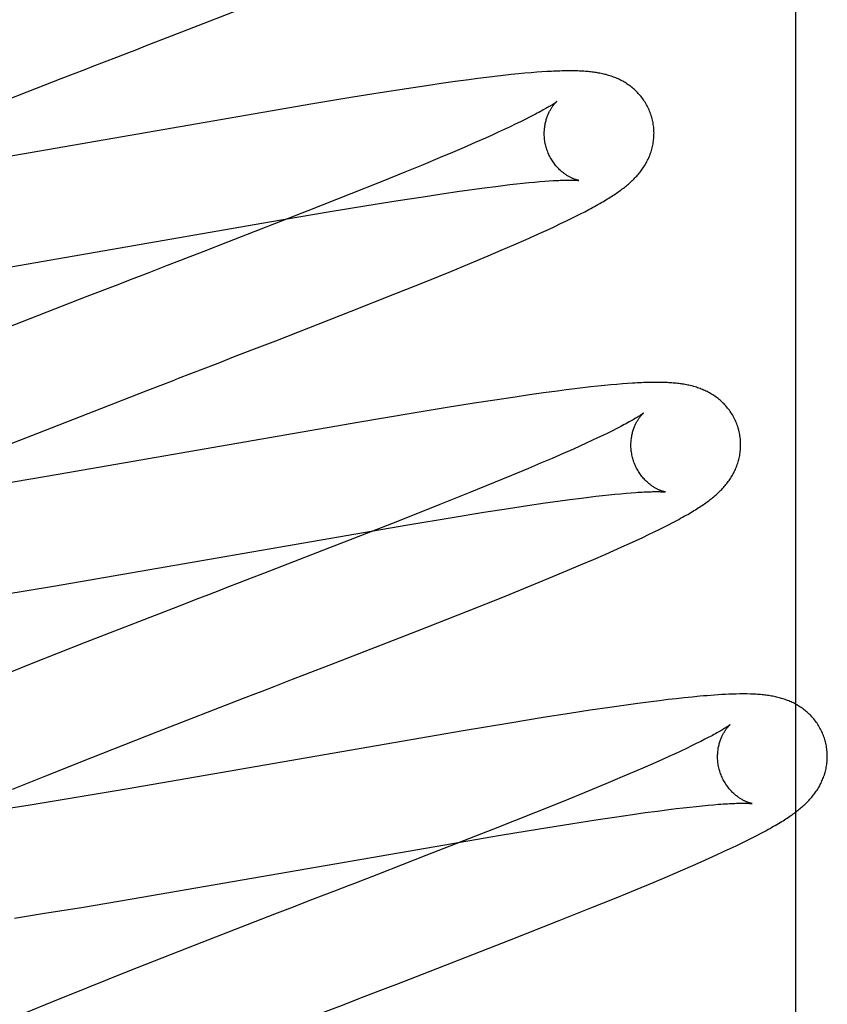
# Model space of a CAD drawing. Header units: inches. Extents: x 0 to 291, y 0 to 188.
# Tile 67 of 113: x 80.315 to 80.462, y 94.148 to 94.327. Entities that reach past the tile are written whole.
import ezdxf

# ---------------------------------------------------------------- set-up
doc = ezdxf.new("R2010")
doc.units = ezdxf.units.IN
doc.header["$LTSCALE"] = 16.018896
doc.header["$MEASUREMENT"] = 0
doc.linetypes.add('HIDDEN', pattern=[0.2, 0.1, -0.1])
doc.layers.add('DEFAULT_2', color=8, linetype='HIDDEN')
doc.layers.add('RIGHT_OR_MAIN_DOOR_ASSEMBLY', color=7, linetype='CONTINUOUS')

msp = doc.modelspace()

# ---------------------------------------------------------------- linework, layer by layer
at = {"layer": 'DEFAULT_2', "color": 8, "linetype": 'HIDDEN'}
for p, q in [((80.34268, 94.32425), (80.35865, 94.33048)), ((80.33827, 94.32255), (80.34268, 94.32425)), ((80.33271, 94.32039), (80.33494, 94.32126)), ((80.40924, 94.31763), (80.40822, 94.31754)), ((80.41018, 94.3177), (80.40924, 94.31763)), ((80.31811, 94.31474), (80.32261, 94.31649)), ((80.32261, 94.31649), (80.32486, 94.31736)), ((80.39441, 94.31593), (80.39183, 94.31557)), ((80.3969, 94.31627), (80.39441, 94.31593)), ((80.3985, 94.31648), (80.3969, 94.31627)), ((80.40007, 94.31668), (80.3985, 94.31648)), ((80.40161, 94.31686), (80.40007, 94.31668)), ((80.40313, 94.31704), (80.40161, 94.31686)), ((80.40457, 94.3172), (80.40313, 94.31704)), ((80.4059, 94.31733), (80.40457, 94.3172)), ((80.40711, 94.31745), (80.4059, 94.31733)), ((80.40822, 94.31754), (80.40711, 94.31745)), ((80.30255, 94.30868), (80.31811, 94.31474)), ((80.38551, 94.31463), (80.38074, 94.31389)), ((80.38918, 94.31519), (80.38551, 94.31463)), ((80.39183, 94.31557), (80.38918, 94.31519)), ((80.37576, 94.31309), (80.36848, 94.31189)), ((80.38074, 94.31389), (80.37576, 94.31309)), ((80.36848, 94.31189), (80.30254, 94.30048)), ((80.40712, 94.30902), (80.40627, 94.3086)), ((80.40792, 94.30943), (80.40712, 94.30902)), ((80.40334, 94.30721), (80.40225, 94.30671)), ((80.40438, 94.3077), (80.40334, 94.30721)), ((80.40535, 94.30816), (80.40438, 94.3077)), ((80.40627, 94.3086), (80.40535, 94.30816)), ((80.39991, 94.30565), (80.39801, 94.30482)), ((80.40111, 94.30619), (80.39991, 94.30565)), ((80.40225, 94.30671), (80.40111, 94.30619)), ((80.396, 94.30394), (80.39388, 94.30303)), ((80.39801, 94.30482), (80.396, 94.30394)), ((80.39165, 94.30209), (80.38853, 94.30079)), ((80.39388, 94.30303), (80.39165, 94.30209)), ((80.38853, 94.30079), (80.38523, 94.29943)), ((80.38523, 94.29943), (80.38088, 94.29766)), ((80.38088, 94.29766), (80.37537, 94.29545)), ((80.39519, 94.29595), (80.3975, 94.29627)), ((80.3975, 94.29627), (80.3997, 94.29656)), ((80.3997, 94.29656), (80.40178, 94.29683)), ((80.40178, 94.29683), (80.4031, 94.297)), ((80.4031, 94.297), (80.40437, 94.29715)), ((80.40437, 94.29715), (80.40558, 94.29728)), ((80.40558, 94.29728), (80.40674, 94.29741)), ((80.40674, 94.29741), (80.40784, 94.29752)), ((80.40784, 94.29752), (80.40887, 94.29762)), ((80.40887, 94.29762), (80.40983, 94.2977)), ((80.40983, 94.2977), (80.41072, 94.29778)), ((80.41072, 94.29778), (80.41153, 94.29784)), ((80.37537, 94.29545), (80.36756, 94.29237)), ((80.38403, 94.29426), (80.38854, 94.29496)), ((80.38854, 94.29496), (80.39195, 94.29548)), ((80.39195, 94.29548), (80.39519, 94.29595)), ((80.37124, 94.29217), (80.37831, 94.29334)), ((80.37831, 94.29334), (80.38403, 94.29426)), ((80.41799, 94.29222), (80.41873, 94.29261)), ((80.36756, 94.29237), (80.35292, 94.28665)), ((80.36053, 94.29035), (80.37124, 94.29217)), ((80.41458, 94.29051), (80.41551, 94.29097)), ((80.41551, 94.29097), (80.41639, 94.2914)), ((80.41639, 94.2914), (80.41721, 94.29182)), ((80.41721, 94.29182), (80.41799, 94.29222)), ((80.30447, 94.28062), (80.36053, 94.29035)), ((80.41012, 94.28842), (80.41137, 94.289)), ((80.41137, 94.289), (80.41252, 94.28953)), ((80.41252, 94.28953), (80.41359, 94.29004)), ((80.41359, 94.29004), (80.41458, 94.29051)), ((80.40508, 94.28618), (80.40732, 94.28716)), ((80.40732, 94.28716), (80.40876, 94.28781)), ((80.40876, 94.28781), (80.41012, 94.28842)), ((80.35292, 94.28665), (80.34856, 94.28497)), ((80.40278, 94.28519), (80.40508, 94.28618)), ((80.39706, 94.28278), (80.40039, 94.28417)), ((80.40039, 94.28417), (80.40278, 94.28519)), ((80.34192, 94.2824), (80.33856, 94.2811)), ((80.34414, 94.28326), (80.34192, 94.2824)), ((80.3936, 94.28135), (80.39706, 94.28278)), ((80.33856, 94.2811), (80.33632, 94.28023)), ((80.38908, 94.27951), (80.3936, 94.28135)), ((80.33294, 94.27892), (80.32729, 94.27674)), ((80.3834, 94.27723), (80.38908, 94.27951)), ((80.32729, 94.27674), (80.31044, 94.27017)), ((80.37542, 94.27407), (80.3834, 94.27723)), ((80.3617, 94.26871), (80.37542, 94.27407)), ((80.35733, 94.26702), (80.3617, 94.26871)), ((80.35402, 94.26574), (80.35733, 94.26702)), ((80.34846, 94.26359), (80.35069, 94.26445)), ((80.33836, 94.25968), (80.34061, 94.26055)), ((80.41908, 94.26027), (80.41768, 94.26011)), ((80.42039, 94.26041), (80.41908, 94.26027)), ((80.42162, 94.26053), (80.42039, 94.26041)), ((80.42276, 94.26064), (80.42162, 94.26053)), ((80.42384, 94.26074), (80.42276, 94.26064)), ((80.42485, 94.26082), (80.42384, 94.26074)), ((80.4258, 94.26089), (80.42485, 94.26082)), ((80.33387, 94.25794), (80.33836, 94.25968)), ((80.4053, 94.25844), (80.40164, 94.25789)), ((80.40795, 94.25883), (80.4053, 94.25844)), ((80.41051, 94.25919), (80.40795, 94.25883)), ((80.41301, 94.25952), (80.41051, 94.25919)), ((80.41463, 94.25973), (80.41301, 94.25952)), ((80.4162, 94.25993), (80.41463, 94.25973)), ((80.41768, 94.26011), (80.4162, 94.25993)), ((80.31831, 94.25187), (80.33387, 94.25794)), ((80.39784, 94.25731), (80.39291, 94.25652)), ((80.40164, 94.25789), (80.39784, 94.25731)), ((80.38674, 94.25551), (80.37703, 94.25387)), ((80.39291, 94.25652), (80.38674, 94.25551)), ((80.37703, 94.25387), (80.32207, 94.24432)), ((80.30863, 94.24805), (80.31831, 94.25187)), ((80.42129, 94.25144), (80.42033, 94.25098)), ((80.4222, 94.25188), (80.42129, 94.25144)), ((80.42304, 94.2523), (80.4222, 94.25188)), ((80.42383, 94.25269), (80.42304, 94.2523)), ((80.4171, 94.24949), (80.41592, 94.24896)), ((80.41823, 94.25001), (80.4171, 94.24949)), ((80.41931, 94.2505), (80.41823, 94.25001)), ((80.42033, 94.25098), (80.41931, 94.2505)), ((80.41404, 94.24813), (80.41205, 94.24726)), ((80.41592, 94.24896), (80.41404, 94.24813)), ((80.40995, 94.24636), (80.40774, 94.24543)), ((80.41205, 94.24726), (80.40995, 94.24636)), ((80.32207, 94.24432), (80.31173, 94.24258)), ((80.40465, 94.24413), (80.40138, 94.24278)), ((80.40774, 94.24543), (80.40465, 94.24413)), ((80.40138, 94.24278), (80.39707, 94.24103)), ((80.39707, 94.24103), (80.39159, 94.23884)), ((80.42, 94.24034), (80.42122, 94.24048)), ((80.42122, 94.24048), (80.42238, 94.2406)), ((80.42238, 94.2406), (80.42349, 94.24072)), ((80.42349, 94.24072), (80.42453, 94.24082)), ((80.42453, 94.24082), (80.42552, 94.2409)), ((80.42552, 94.2409), (80.42644, 94.24098)), ((80.39159, 94.23884), (80.38385, 94.23577)), ((80.40411, 94.23814), (80.40754, 94.23865)), ((80.40754, 94.23865), (80.41079, 94.23913)), ((80.41079, 94.23913), (80.4131, 94.23945)), ((80.4131, 94.23945), (80.41531, 94.23975)), ((80.41531, 94.23975), (80.4174, 94.24002)), ((80.4174, 94.24002), (80.41873, 94.24018)), ((80.41873, 94.24018), (80.42, 94.24034)), ((80.39386, 94.23651), (80.3996, 94.23743)), ((80.3996, 94.23743), (80.40411, 94.23814)), ((80.32118, 94.22398), (80.38575, 94.23516)), ((80.38385, 94.23577), (80.37037, 94.23051)), ((80.38575, 94.23516), (80.39386, 94.23651)), ((80.43244, 94.23474), (80.43326, 94.23516)), ((80.43326, 94.23516), (80.43404, 94.23556)), ((80.42856, 94.23285), (80.42963, 94.23336)), ((80.42963, 94.23336), (80.43063, 94.23385)), ((80.43063, 94.23385), (80.43156, 94.2343)), ((80.43156, 94.2343), (80.43244, 94.23474)), ((80.42475, 94.23111), (80.42613, 94.23173)), ((80.42613, 94.23173), (80.42739, 94.23231)), ((80.42739, 94.23231), (80.42856, 94.23285)), ((80.37037, 94.23051), (80.36277, 94.22756)), ((80.41959, 94.22884), (80.42185, 94.22982)), ((80.42185, 94.22982), (80.42331, 94.23046)), ((80.42331, 94.23046), (80.42475, 94.23111)), ((80.41724, 94.22783), (80.41959, 94.22884)), ((80.35946, 94.22628), (80.35724, 94.22542)), ((80.41143, 94.2254), (80.41481, 94.2268)), ((80.41481, 94.2268), (80.41724, 94.22783)), ((80.40792, 94.22396), (80.41143, 94.2254)), ((80.31196, 94.22245), (80.32118, 94.22398)), ((80.40335, 94.2221), (80.40792, 94.22396)), ((80.34716, 94.22153), (80.34491, 94.22065)), ((80.34941, 94.2224), (80.34716, 94.22153)), ((80.39662, 94.21942), (80.40335, 94.2221)), ((80.34491, 94.22065), (80.32697, 94.21367)), ((80.38751, 94.21582), (80.39662, 94.21942)), ((80.37141, 94.20957), (80.38751, 94.21582)), ((80.32697, 94.21367), (80.31713, 94.20978)), ((80.31713, 94.20978), (80.3097, 94.2068)), ((80.36142, 94.2057), (80.36477, 94.207)), ((80.36477, 94.207), (80.36699, 94.20786)), ((80.35919, 94.20484), (80.36142, 94.2057)), ((80.34019, 94.19747), (80.35583, 94.20354)), ((80.43008, 94.2029), (80.42765, 94.20258)), ((80.43164, 94.20309), (80.43008, 94.2029)), ((80.43317, 94.20328), (80.43164, 94.20309)), ((80.43467, 94.20345), (80.43317, 94.20328)), ((80.43612, 94.20361), (80.43467, 94.20345)), ((80.43755, 94.20376), (80.43612, 94.20361)), ((80.41897, 94.20134), (80.41525, 94.20077)), ((80.42255, 94.20187), (80.41897, 94.20134)), ((80.42514, 94.20223), (80.42255, 94.20187)), ((80.42765, 94.20258), (80.42514, 94.20223)), ((80.4104, 94.2), (80.40434, 94.19902)), ((80.41525, 94.20077), (80.4104, 94.2)), ((80.3282, 94.19276), (80.34019, 94.19747)), ((80.39586, 94.1976), (80.33442, 94.18695)), ((80.40434, 94.19902), (80.39586, 94.1976)), ((80.43915, 94.19567), (80.43833, 94.19526)), ((80.43991, 94.19605), (80.43915, 94.19567)), ((80.43551, 94.1939), (80.43445, 94.19341)), ((80.43651, 94.19437), (80.43551, 94.1939)), ((80.43745, 94.19483), (80.43651, 94.19437)), ((80.43833, 94.19526), (80.43745, 94.19483)), ((80.3198, 94.18941), (80.3282, 94.19276)), ((80.43217, 94.19238), (80.43096, 94.19183)), ((80.43334, 94.1929), (80.43217, 94.19238)), ((80.43445, 94.19341), (80.43334, 94.1929)), ((80.42903, 94.19099), (80.42699, 94.1901)), ((80.43096, 94.19183), (80.42903, 94.19099)), ((80.31374, 94.18697), (80.3198, 94.18941)), ((80.42484, 94.18919), (80.42182, 94.18792)), ((80.42699, 94.1901), (80.42484, 94.18919)), ((80.33442, 94.18695), (80.32424, 94.18525)), ((80.42182, 94.18792), (80.41862, 94.18659)), ((80.32424, 94.18525), (80.3166, 94.18401)), ((80.41439, 94.18486), (80.409, 94.18269)), ((80.41862, 94.18659), (80.41439, 94.18486)), ((80.3166, 94.18401), (80.31031, 94.18303)), ((80.43124, 94.18298), (80.43333, 94.18325)), ((80.43333, 94.18325), (80.43466, 94.18341)), ((80.43466, 94.18341), (80.43593, 94.18356)), ((80.43593, 94.18356), (80.43715, 94.1837)), ((80.43715, 94.1837), (80.43831, 94.18383)), ((80.43831, 94.18383), (80.43941, 94.18394)), ((80.43941, 94.18394), (80.44046, 94.18404)), ((80.44046, 94.18404), (80.44144, 94.18412)), ((80.44814, 94.18437), (80.44849, 94.18433)), ((80.409, 94.18269), (80.40135, 94.17965)), ((80.41548, 94.18066), (80.42002, 94.18136)), ((80.42002, 94.18136), (80.42345, 94.18188)), ((80.42345, 94.18188), (80.42671, 94.18235)), ((80.42671, 94.18235), (80.42903, 94.18268)), ((80.42903, 94.18268), (80.43124, 94.18298)), ((80.40135, 94.17965), (80.38904, 94.17484)), ((80.40262, 94.17855), (80.40973, 94.17973)), ((80.40973, 94.17973), (80.41548, 94.18066)), ((80.39074, 94.17653), (80.40262, 94.17855)), ((80.44752, 94.1776), (80.4484, 94.17804)), ((80.4484, 94.17804), (80.44923, 94.17846)), ((80.44923, 94.17846), (80.45001, 94.17886)), ((80.33553, 94.16695), (80.39074, 94.17653)), ((80.44328, 94.17557), (80.44447, 94.17612)), ((80.44447, 94.17612), (80.44556, 94.17664)), ((80.44556, 94.17664), (80.44658, 94.17713)), ((80.44658, 94.17713), (80.44752, 94.1776)), ((80.38904, 94.17484), (80.38042, 94.17149)), ((80.43921, 94.17372), (80.44064, 94.17436)), ((80.44064, 94.17436), (80.44201, 94.17498)), ((80.44201, 94.17498), (80.44328, 94.17557)), ((80.43542, 94.17206), (80.43772, 94.17306)), ((80.43772, 94.17306), (80.43921, 94.17372)), ((80.38042, 94.17149), (80.37823, 94.17064)), ((80.43063, 94.17003), (80.43306, 94.17105)), ((80.43306, 94.17105), (80.43542, 94.17206)), ((80.42725, 94.16862), (80.43063, 94.17003)), ((80.32631, 94.16542), (80.33553, 94.16695)), ((80.37046, 94.16764), (80.36822, 94.16677)), ((80.41913, 94.16531), (80.42372, 94.16717)), ((80.42372, 94.16717), (80.42725, 94.16862)), ((80.31957, 94.16433), (80.32631, 94.16542)), ((80.36484, 94.16547), (80.36146, 94.16416)), ((80.41336, 94.163), (80.41913, 94.16531)), ((80.31411, 94.16347), (80.31957, 94.16433)), ((80.36146, 94.16416), (80.34572, 94.15804)), ((80.40426, 94.15941), (80.41336, 94.163)), ((80.34572, 94.15804), (80.33471, 94.1537)), ((80.38595, 94.15229), (80.40426, 94.15941)), ((80.33471, 94.1537), (80.32721, 94.1507)), ((80.38038, 94.15014), (80.38262, 94.151)), ((80.32721, 94.1507), (80.32099, 94.14819)), ((80.37702, 94.14884), (80.38038, 94.15014)), ((80.32099, 94.14819), (80.31596, 94.14612)), ((80.37477, 94.14797), (80.37702, 94.14884))]:
    msp.add_line(p, q, dxfattribs=at)
for points in [[(80.33494, 94.32126), (80.33605, 94.32169), (80.33827, 94.32255)], [(80.32823, 94.31866), (80.33047, 94.31953), (80.33271, 94.32039)], [(80.32486, 94.31736), (80.3271, 94.31823), (80.32823, 94.31866)], [(80.43023, 94.30937), (80.43016, 94.30958), (80.43009, 94.30983), (80.43, 94.31008), (80.42991, 94.31032), (80.42982, 94.31056), (80.42971, 94.3108), (80.42961, 94.31104), (80.42949, 94.31127), (80.42938, 94.3115), (80.42925, 94.31173), (80.42912, 94.31195), (80.42899, 94.31217), (80.42885, 94.31239), (80.42871, 94.3126), (80.42856, 94.31281), (80.42841, 94.31301), (80.42825, 94.31321), (80.42809, 94.3134), (80.42793, 94.31359), (80.42776, 94.31378), (80.42759, 94.31396), (80.42742, 94.31413), (80.42724, 94.3143), (80.42706, 94.31447), (80.42688, 94.31463), (80.4267, 94.31478), (80.42651, 94.31493), (80.42633, 94.31508), (80.42614, 94.31522), (80.42594, 94.31536), (80.42575, 94.31549), (80.42555, 94.31562), (80.42534, 94.31575), (80.42514, 94.31587), (80.42493, 94.31599), (80.42473, 94.3161), (80.42452, 94.31621), (80.42431, 94.31631), (80.4241, 94.31641), (80.42389, 94.3165), (80.42367, 94.3166), (80.42346, 94.31668), (80.42324, 94.31677), (80.42302, 94.31685), (80.4228, 94.31692), (80.42258, 94.317), (80.42235, 94.31707), (80.42213, 94.31713), (80.4219, 94.3172), (80.42168, 94.31725), (80.42145, 94.31731), (80.42122, 94.31736), (80.42099, 94.31741), (80.42076, 94.31746), (80.42053, 94.3175), (80.4203, 94.31754), (80.42006, 94.31758), (80.41983, 94.31762), (80.41959, 94.31765), (80.41936, 94.31768), (80.41911, 94.31771), (80.41887, 94.31773), (80.41862, 94.31776), (80.41837, 94.31778), (80.41812, 94.3178), (80.41785, 94.31782), (80.41759, 94.31784), (80.41731, 94.31785), (80.41703, 94.31786), (80.41674, 94.31787), (80.41645, 94.31788), (80.41615, 94.31789), (80.41584, 94.31789), (80.41552, 94.31789), (80.4152, 94.3179), (80.41487, 94.31789), (80.41453, 94.31789), (80.41419, 94.31788), (80.41383, 94.31788), (80.41347, 94.31786), (80.4131, 94.31785), (80.41271, 94.31784), (80.41232, 94.31782), (80.41192, 94.3178), (80.4115, 94.31778), (80.41107, 94.31775), (80.41018, 94.3177)], [(80.41291, 94.31231), (80.4129, 94.3123), (80.41288, 94.31229), (80.41286, 94.31227), (80.41283, 94.31224), (80.41279, 94.31221), (80.41274, 94.31218), (80.41268, 94.31214), (80.41261, 94.31209), (80.41253, 94.31203), (80.41244, 94.31197), (80.41234, 94.31191), (80.41223, 94.31183), (80.41211, 94.31175), (80.41198, 94.31167), (80.41183, 94.31158), (80.41167, 94.31148), (80.4115, 94.31137), (80.41132, 94.31126), (80.41112, 94.31115), (80.41091, 94.31103), (80.41069, 94.3109), (80.41045, 94.31077), (80.4102, 94.31063), (80.40993, 94.31048), (80.40964, 94.31032), (80.40933, 94.31016), (80.40901, 94.30999), (80.40866, 94.30981), (80.4083, 94.30962), (80.40792, 94.30943)], [(80.41096, 94.30401), (80.4109, 94.30421), (80.41085, 94.30445), (80.4108, 94.30468), (80.41075, 94.30492), (80.41072, 94.30515), (80.41069, 94.30539), (80.41066, 94.30562), (80.41064, 94.30586), (80.41063, 94.30609), (80.41062, 94.30632), (80.41062, 94.30655), (80.41063, 94.30677), (80.41064, 94.307), (80.41065, 94.30722), (80.41067, 94.30744), (80.4107, 94.30765), (80.41073, 94.30786), (80.41076, 94.30806), (80.4108, 94.30827), (80.41085, 94.30846), (80.41089, 94.30865), (80.41094, 94.30884), (80.41099, 94.30902), (80.41105, 94.3092), (80.4111, 94.30937), (80.41116, 94.30953), (80.41122, 94.30969), (80.41128, 94.30984), (80.41134, 94.30999), (80.41141, 94.31014), (80.41147, 94.31027), (80.41154, 94.31041), (80.4116, 94.31054), (80.41167, 94.31066), (80.41174, 94.31078), (80.4118, 94.3109), (80.41187, 94.31101), (80.41194, 94.31111), (80.412, 94.31121), (80.41207, 94.31131), (80.41213, 94.3114), (80.41219, 94.31149), (80.41226, 94.31158), (80.41232, 94.31166), (80.41238, 94.31173), (80.41243, 94.3118), (80.41249, 94.31187), (80.41254, 94.31193), (80.41259, 94.31199), (80.41264, 94.31204), (80.41269, 94.31209), (80.41273, 94.31214), (80.41277, 94.31218), (80.4128, 94.31221), (80.41283, 94.31224), (80.41286, 94.31226), (80.41288, 94.31228), (80.41289, 94.3123), (80.4129, 94.31231), (80.41291, 94.31231)], [(80.41873, 94.29261), (80.41909, 94.2928), (80.41943, 94.29299), (80.41977, 94.29317), (80.42009, 94.29335), (80.42041, 94.29353), (80.42072, 94.2937), (80.42102, 94.29388), (80.42131, 94.29404), (80.42159, 94.29421), (80.42187, 94.29438), (80.42213, 94.29454), (80.42239, 94.2947), (80.42264, 94.29486), (80.42289, 94.29501), (80.42313, 94.29517), (80.42336, 94.29532), (80.42359, 94.29547), (80.42381, 94.29562), (80.42402, 94.29577), (80.42423, 94.29592), (80.42444, 94.29606), (80.42464, 94.29621), (80.42483, 94.29636), (80.42503, 94.2965), (80.42522, 94.29665), (80.42541, 94.2968), (80.42559, 94.29695), (80.42577, 94.2971), (80.42595, 94.29725), (80.42613, 94.29741), (80.4263, 94.29756), (80.42648, 94.29772), (80.42665, 94.29788), (80.42682, 94.29805), (80.42698, 94.29821), (80.42715, 94.29838), (80.42731, 94.29855), (80.42747, 94.29872), (80.42762, 94.2989), (80.42777, 94.29908), (80.42792, 94.29926), (80.42807, 94.29944), (80.42821, 94.29962), (80.42835, 94.29981), (80.42849, 94.3), (80.42862, 94.30019), (80.42875, 94.30038), (80.42887, 94.30058), (80.42899, 94.30078), (80.42911, 94.30098), (80.42923, 94.30119), (80.42934, 94.3014), (80.42945, 94.30161), (80.42955, 94.30182), (80.42965, 94.30204), (80.42975, 94.30225), (80.42984, 94.30247), (80.42992, 94.3027), (80.43, 94.30292), (80.43008, 94.30315), (80.43015, 94.30338), (80.43022, 94.30361), (80.43028, 94.30385), (80.43034, 94.30409), (80.43039, 94.30433), (80.43044, 94.30457), (80.43048, 94.30482), (80.43052, 94.30507), (80.43055, 94.30532), (80.43057, 94.30557), (80.43059, 94.30582), (80.43061, 94.30608), (80.43061, 94.30633), (80.43062, 94.30659), (80.43061, 94.30685), (80.4306, 94.30711), (80.43058, 94.30737), (80.43056, 94.30762), (80.43053, 94.30788), (80.43049, 94.30814), (80.43045, 94.3084), (80.4304, 94.30865), (80.43034, 94.30891), (80.43028, 94.30916), (80.43023, 94.30937)], [(80.41691, 94.29791), (80.4169, 94.29791), (80.41688, 94.29792), (80.41686, 94.29792), (80.41683, 94.29793), (80.41679, 94.29794), (80.41675, 94.29795), (80.41671, 94.29796), (80.41665, 94.29797), (80.4166, 94.29799), (80.41653, 94.29801), (80.41646, 94.29803), (80.41639, 94.29805), (80.41631, 94.29808), (80.41623, 94.2981), (80.41615, 94.29814), (80.41606, 94.29817), (80.41596, 94.29821), (80.41587, 94.29825), (80.41577, 94.29829), (80.41566, 94.29834), (80.41556, 94.29839), (80.41545, 94.29844), (80.41534, 94.2985), (80.41522, 94.29856), (80.41511, 94.29862), (80.41499, 94.29869), (80.41487, 94.29876), (80.41475, 94.29884), (80.41462, 94.29892), (80.41449, 94.29901), (80.41436, 94.2991), (80.41423, 94.29919), (80.4141, 94.29929), (80.41397, 94.2994), (80.41383, 94.29951), (80.4137, 94.29963), (80.41356, 94.29975), (80.41342, 94.29988), (80.41329, 94.30001), (80.41315, 94.30015), (80.41301, 94.3003), (80.41288, 94.30045), (80.41274, 94.30061), (80.41261, 94.30077), (80.41248, 94.30094), (80.41235, 94.30112), (80.41222, 94.3013), (80.4121, 94.30148), (80.41198, 94.30167), (80.41186, 94.30187), (80.41175, 94.30207), (80.41164, 94.30227), (80.41153, 94.30248), (80.41143, 94.3027), (80.41134, 94.30291), (80.41125, 94.30313), (80.41117, 94.30336), (80.41109, 94.30358), (80.41102, 94.30381), (80.41096, 94.30401)], [(80.41153, 94.29784), (80.41227, 94.29788), (80.41262, 94.2979), (80.41294, 94.29792), (80.41325, 94.29793), (80.41354, 94.29795), (80.41382, 94.29796), (80.41409, 94.29797), (80.41434, 94.29797), (80.41458, 94.29798), (80.4148, 94.29798), (80.41502, 94.29799), (80.41522, 94.29799), (80.4154, 94.29799), (80.41558, 94.29798), (80.41574, 94.29798), (80.4159, 94.29798), (80.41604, 94.29797), (80.41617, 94.29797), (80.41628, 94.29796), (80.41639, 94.29796), (80.41649, 94.29795), (80.41657, 94.29795), (80.41664, 94.29794), (80.41671, 94.29794), (80.41676, 94.29793), (80.41681, 94.29793), (80.41685, 94.29792), (80.41687, 94.29792), (80.41689, 94.29792), (80.41691, 94.29791)], [(80.34856, 94.28497), (80.34525, 94.28369), (80.34414, 94.28326)], [(80.33632, 94.28023), (80.33519, 94.2798), (80.33294, 94.27892)], [(80.35069, 94.26445), (80.35181, 94.26488), (80.35402, 94.26574)], [(80.34398, 94.26186), (80.34622, 94.26272), (80.34846, 94.26359)], [(80.34061, 94.26055), (80.34286, 94.26142), (80.34398, 94.26186)], [(80.44602, 94.25258), (80.44596, 94.25279), (80.44588, 94.25304), (80.44579, 94.25329), (80.4457, 94.25353), (80.44561, 94.25378), (80.4455, 94.25402), (80.4454, 94.25425), (80.44528, 94.25449), (80.44516, 94.25472), (80.44504, 94.25494), (80.44491, 94.25517), (80.44478, 94.25539), (80.44464, 94.2556), (80.44449, 94.25581), (80.44435, 94.25602), (80.44419, 94.25623), (80.44404, 94.25642), (80.44388, 94.25662), (80.44371, 94.25681), (80.44355, 94.25699), (80.44338, 94.25717), (80.4432, 94.25735), (80.44303, 94.25752), (80.44285, 94.25768), (80.44267, 94.25784), (80.44248, 94.258), (80.4423, 94.25815), (80.44211, 94.25829), (80.44192, 94.25844), (80.44172, 94.25857), (80.44152, 94.25871), (80.44132, 94.25884), (80.44112, 94.25896), (80.44092, 94.25909), (80.44071, 94.2592), (80.4405, 94.25931), (80.4403, 94.25942), (80.44009, 94.25953), (80.43987, 94.25963), (80.43966, 94.25972), (80.43945, 94.25981), (80.43923, 94.2599), (80.43901, 94.25998), (80.4388, 94.26006), (80.43857, 94.26014), (80.43835, 94.26021), (80.43812, 94.26028), (80.4379, 94.26035), (80.43767, 94.26041), (80.43744, 94.26047), (80.43722, 94.26052), (80.43699, 94.26058), (80.43676, 94.26063), (80.43653, 94.26067), (80.4363, 94.26072), (80.43606, 94.26076), (80.43583, 94.26079), (80.4356, 94.26083), (80.43536, 94.26086), (80.43512, 94.26089), (80.43488, 94.26092), (80.43463, 94.26095), (80.43438, 94.26097), (80.43413, 94.26099), (80.43387, 94.26101), (80.43361, 94.26103), (80.43334, 94.26105), (80.43306, 94.26106), (80.43278, 94.26107), (80.43249, 94.26108), (80.43219, 94.26109), (80.43188, 94.2611), (80.43157, 94.2611), (80.43125, 94.2611), (80.43092, 94.2611), (80.43058, 94.2611), (80.43024, 94.2611), (80.42988, 94.26109), (80.42952, 94.26108), (80.42915, 94.26107), (80.42876, 94.26106), (80.42837, 94.26104), (80.42797, 94.26102), (80.42756, 94.261), (80.42713, 94.26098), (80.4267, 94.26095), (80.4258, 94.26089)], [(80.4287, 94.25552), (80.42869, 94.25551), (80.42868, 94.2555), (80.42865, 94.25548), (80.42862, 94.25546), (80.42858, 94.25543), (80.42854, 94.25539), (80.42848, 94.25535), (80.42841, 94.2553), (80.42833, 94.25525), (80.42824, 94.25518), (80.42814, 94.25512), (80.42802, 94.25504), (80.4279, 94.25496), (80.42775, 94.25487), (80.4276, 94.25477), (80.42743, 94.25467), (80.42724, 94.25456), (80.42704, 94.25444), (80.42683, 94.25431), (80.4266, 94.25418), (80.42635, 94.25404), (80.42609, 94.25389), (80.42581, 94.25374), (80.42552, 94.25358), (80.42521, 94.25341), (80.42489, 94.25324), (80.42455, 94.25307), (80.4242, 94.25288), (80.42383, 94.25269)], [(80.42675, 94.24722), (80.4267, 94.24742), (80.42664, 94.24765), (80.42659, 94.24789), (80.42655, 94.24812), (80.42651, 94.24836), (80.42648, 94.24859), (80.42645, 94.24883), (80.42643, 94.24906), (80.42642, 94.24929), (80.42641, 94.24952), (80.42641, 94.24975), (80.42642, 94.24997), (80.42643, 94.2502), (80.42644, 94.25042), (80.42646, 94.25063), (80.42649, 94.25085), (80.42652, 94.25105), (80.42655, 94.25126), (80.42659, 94.25146), (80.42663, 94.25166), (80.42668, 94.25185), (80.42673, 94.25203), (80.42678, 94.25221), (80.42683, 94.25239), (80.42689, 94.25256), (80.42695, 94.25272), (80.42701, 94.25288), (80.42707, 94.25304), (80.42713, 94.25319), (80.42719, 94.25333), (80.42726, 94.25347), (80.42732, 94.2536), (80.42739, 94.25373), (80.42745, 94.25386), (80.42752, 94.25398), (80.42759, 94.25409), (80.42765, 94.2542), (80.42772, 94.25431), (80.42778, 94.25441), (80.42785, 94.25451), (80.42791, 94.2546), (80.42798, 94.25469), (80.42804, 94.25477), (80.4281, 94.25485), (80.42816, 94.25493), (80.42822, 94.255), (80.42827, 94.25507), (80.42832, 94.25513), (80.42838, 94.25519), (80.42842, 94.25524), (80.42847, 94.25529), (80.42851, 94.25534), (80.42855, 94.25538), (80.42859, 94.25541), (80.42862, 94.25544), (80.42864, 94.25547), (80.42867, 94.25549), (80.42868, 94.2555), (80.42869, 94.25551), (80.4287, 94.25552)], [(80.43404, 94.23556), (80.43441, 94.23576), (80.43478, 94.23595), (80.43513, 94.23614), (80.43547, 94.23633), (80.43581, 94.23652), (80.43613, 94.2367), (80.43645, 94.23688), (80.43676, 94.23705), (80.43706, 94.23723), (80.43735, 94.2374), (80.43763, 94.23757), (80.4379, 94.23774), (80.43817, 94.2379), (80.43843, 94.23806), (80.43868, 94.23822), (80.43893, 94.23838), (80.43916, 94.23854), (80.43939, 94.23869), (80.43962, 94.23884), (80.43984, 94.23899), (80.44005, 94.23914), (80.44026, 94.23929), (80.44046, 94.23944), (80.44065, 94.23959), (80.44085, 94.23974), (80.44104, 94.23988), (80.44123, 94.24003), (80.44141, 94.24018), (80.44159, 94.24033), (80.44177, 94.24049), (80.44195, 94.24064), (80.44212, 94.2408), (80.44229, 94.24095), (80.44246, 94.24111), (80.44263, 94.24128), (80.4428, 94.24144), (80.44296, 94.24161), (80.44312, 94.24178), (80.44328, 94.24195), (80.44343, 94.24213), (80.44358, 94.24231), (80.44373, 94.24249), (80.44388, 94.24267), (80.44402, 94.24285), (80.44416, 94.24304), (80.44429, 94.24322), (80.44442, 94.24342), (80.44455, 94.24361), (80.44468, 94.24381), (80.4448, 94.24401), (80.44492, 94.24421), (80.44503, 94.24441), (80.44514, 94.24462), (80.44525, 94.24483), (80.44535, 94.24505), (80.44545, 94.24526), (80.44554, 94.24548), (80.44563, 94.2457), (80.44572, 94.24592), (80.4458, 94.24615), (80.44587, 94.24637), (80.44595, 94.2466), (80.44601, 94.24684), (80.44608, 94.24707), (80.44613, 94.24731), (80.44619, 94.24755), (80.44623, 94.2478), (80.44627, 94.24804), (80.44631, 94.24829), (80.44634, 94.24854), (80.44637, 94.24879), (80.44638, 94.24904), (80.4464, 94.2493), (80.4464, 94.24955), (80.44641, 94.24981), (80.4464, 94.25007), (80.44639, 94.25032), (80.44637, 94.25058), (80.44635, 94.25084), (80.44632, 94.25109), (80.44628, 94.25135), (80.44624, 94.25161), (80.44619, 94.25186), (80.44613, 94.25212), (80.44607, 94.25237), (80.44602, 94.25258)], [(80.4327, 94.24112), (80.4327, 94.24112), (80.43269, 94.24112), (80.43268, 94.24113), (80.43266, 94.24113), (80.43263, 94.24114), (80.43259, 94.24114), (80.43255, 94.24115), (80.4325, 94.24117), (80.43245, 94.24118), (80.43239, 94.2412), (80.43232, 94.24121), (80.43226, 94.24124), (80.43218, 94.24126), (80.4321, 94.24129), (80.43202, 94.24131), (80.43193, 94.24135), (80.43184, 94.24138), (80.43175, 94.24142), (80.43165, 94.24146), (80.43155, 94.2415), (80.43145, 94.24155), (80.43134, 94.2416), (80.43124, 94.24165), (80.43113, 94.24171), (80.43101, 94.24177), (80.43089, 94.24183), (80.43078, 94.2419), (80.43066, 94.24197), (80.43053, 94.24205), (80.43041, 94.24213), (80.43028, 94.24222), (80.43015, 94.24231), (80.43002, 94.2424), (80.42989, 94.2425), (80.42976, 94.24261), (80.42962, 94.24272), (80.42949, 94.24284), (80.42935, 94.24296), (80.42921, 94.24309), (80.42908, 94.24322), (80.42894, 94.24336), (80.4288, 94.24351), (80.42867, 94.24366), (80.42853, 94.24382), (80.4284, 94.24398), (80.42827, 94.24415), (80.42814, 94.24433), (80.42801, 94.24451), (80.42789, 94.24469), (80.42777, 94.24488), (80.42765, 94.24508), (80.42754, 94.24528), (80.42743, 94.24548), (80.42732, 94.24569), (80.42723, 94.2459), (80.42713, 94.24612), (80.42704, 94.24634), (80.42696, 94.24657), (80.42688, 94.24679), (80.42681, 94.24702), (80.42675, 94.24722)], [(80.42644, 94.24098), (80.4273, 94.24104), (80.4277, 94.24107), (80.42809, 94.24109), (80.42846, 94.24111), (80.42882, 94.24113), (80.42916, 94.24115), (80.42948, 94.24116), (80.42979, 94.24117), (80.43008, 94.24118), (80.43035, 94.24119), (80.43061, 94.24119), (80.43085, 94.24119), (80.43108, 94.24119), (80.43128, 94.24119), (80.43147, 94.24119), (80.43164, 94.24119), (80.43179, 94.24118), (80.43193, 94.24118), (80.43206, 94.24117), (80.43217, 94.24117), (80.43227, 94.24116), (80.43236, 94.24116), (80.43244, 94.24115), (80.43251, 94.24114), (80.43256, 94.24114), (80.43261, 94.24113), (80.43265, 94.24113), (80.43267, 94.24113), (80.43269, 94.24112), (80.4327, 94.24112)], [(80.36277, 94.22756), (80.36056, 94.22671), (80.35946, 94.22628)], [(80.35724, 94.22542), (80.35501, 94.22456), (80.35277, 94.2237)], [(80.35277, 94.2237), (80.35165, 94.22326), (80.34941, 94.2224)], [(80.36699, 94.20786), (80.3681, 94.20829), (80.37141, 94.20957)], [(80.35583, 94.20354), (80.35807, 94.20441), (80.35919, 94.20484)], [(80.44889, 94.20427), (80.44823, 94.20429), (80.44756, 94.20431), (80.4469, 94.20431), (80.44625, 94.20431), (80.44559, 94.2043), (80.44494, 94.20428), (80.44428, 94.20425), (80.44363, 94.20422), (80.44297, 94.20419), (80.44231, 94.20415), (80.44164, 94.2041), (80.44098, 94.20406), (80.4403, 94.204), (80.43962, 94.20395), (80.43894, 94.20389), (80.43755, 94.20376)], [(80.46181, 94.19579), (80.46175, 94.196), (80.46167, 94.19624), (80.46159, 94.19648), (80.4615, 94.19673), (80.46141, 94.19696), (80.46131, 94.1972), (80.4612, 94.19743), (80.46109, 94.19766), (80.46097, 94.19789), (80.46085, 94.19811), (80.46073, 94.19834), (80.46059, 94.19855), (80.46046, 94.19877), (80.46032, 94.19897), (80.46017, 94.19918), (80.46003, 94.19938), (80.45987, 94.19958), (80.45972, 94.19977), (80.45956, 94.19996), (80.45939, 94.20014), (80.45923, 94.20032), (80.45906, 94.20049), (80.45889, 94.20066), (80.45871, 94.20082), (80.45853, 94.20098), (80.45835, 94.20114), (80.45817, 94.20129), (80.45799, 94.20144), (80.4578, 94.20158), (80.45761, 94.20171), (80.45742, 94.20185), (80.45722, 94.20198), (80.45703, 94.2021), (80.45683, 94.20222), (80.45662, 94.20234), (80.45642, 94.20246), (80.45622, 94.20256), (80.45601, 94.20267), (80.4558, 94.20277), (80.4556, 94.20287), (80.45539, 94.20296), (80.45518, 94.20305), (80.45496, 94.20313), (80.45475, 94.20321), (80.45453, 94.20329), (80.45431, 94.20336), (80.4541, 94.20344), (80.45387, 94.2035), (80.45365, 94.20357), (80.45343, 94.20363), (80.4532, 94.20369), (80.45297, 94.20374), (80.45274, 94.20379), (80.45251, 94.20384), (80.45228, 94.20389), (80.45204, 94.20393), (80.45181, 94.20397), (80.45157, 94.20401), (80.45132, 94.20405), (80.45107, 94.20408), (80.45082, 94.20411), (80.45056, 94.20414), (80.4503, 94.20417), (80.45003, 94.20419), (80.44975, 94.20421), (80.44947, 94.20423), (80.44917, 94.20425), (80.44889, 94.20427)], [(80.44449, 94.19872), (80.44448, 94.19872), (80.44446, 94.19871), (80.44444, 94.19869), (80.44441, 94.19866), (80.44437, 94.19863), (80.44432, 94.1986), (80.44426, 94.19855), (80.44419, 94.1985), (80.44411, 94.19845), (80.44401, 94.19838), (80.44391, 94.19831), (80.44379, 94.19824), (80.44366, 94.19815), (80.44352, 94.19806), (80.44336, 94.19796), (80.44319, 94.19786), (80.443, 94.19774), (80.44279, 94.19762), (80.44258, 94.19749), (80.44234, 94.19736), (80.44209, 94.19722), (80.44183, 94.19707), (80.44155, 94.19692), (80.44125, 94.19676), (80.44094, 94.19659), (80.44061, 94.19642), (80.44027, 94.19624), (80.43991, 94.19605)], [(80.44254, 94.19043), (80.44249, 94.19063), (80.44243, 94.19086), (80.44238, 94.1911), (80.44234, 94.19133), (80.4423, 94.19157), (80.44227, 94.1918), (80.44224, 94.19204), (80.44222, 94.19227), (80.44221, 94.1925), (80.44221, 94.19273), (80.4422, 94.19296), (80.44221, 94.19319), (80.44222, 94.19341), (80.44223, 94.19363), (80.44226, 94.19385), (80.44228, 94.19406), (80.44231, 94.19427), (80.44234, 94.19447), (80.44238, 94.19467), (80.44243, 94.19487), (80.44247, 94.19506), (80.44252, 94.19525), (80.44257, 94.19543), (80.44262, 94.1956), (80.44268, 94.19577), (80.44274, 94.19594), (80.4428, 94.1961), (80.44286, 94.19625), (80.44292, 94.1964), (80.44299, 94.19654), (80.44305, 94.19668), (80.44312, 94.19682), (80.44318, 94.19695), (80.44325, 94.19707), (80.44331, 94.19719), (80.44338, 94.19731), (80.44345, 94.19742), (80.44351, 94.19752), (80.44358, 94.19762), (80.44364, 94.19772), (80.44371, 94.19781), (80.44377, 94.1979), (80.44383, 94.19799), (80.44389, 94.19807), (80.44395, 94.19814), (80.44401, 94.19821), (80.44407, 94.19828), (80.44412, 94.19834), (80.44417, 94.1984), (80.44422, 94.19846), (80.44426, 94.1985), (80.44431, 94.19855), (80.44434, 94.19859), (80.44438, 94.19862), (80.44441, 94.19865), (80.44444, 94.19868), (80.44446, 94.1987), (80.44447, 94.19871), (80.44449, 94.19872), (80.44449, 94.19873)], [(80.45855, 94.18462), (80.45872, 94.18479), (80.45888, 94.18496), (80.45904, 94.18513), (80.45919, 94.1853), (80.45935, 94.18548), (80.4595, 94.18566), (80.45964, 94.18584), (80.45979, 94.18603), (80.45992, 94.18621), (80.46006, 94.1864), (80.46019, 94.18659), (80.46032, 94.18679), (80.46045, 94.18698), (80.46057, 94.18718), (80.46069, 94.18739), (80.46081, 94.18759), (80.46092, 94.1878), (80.46103, 94.18802), (80.46113, 94.18823), (80.46123, 94.18845), (80.46132, 94.18866), (80.46141, 94.18888), (80.4615, 94.18911), (80.46158, 94.18933), (80.46166, 94.18956), (80.46173, 94.18979), (80.4618, 94.19002), (80.46186, 94.19026), (80.46192, 94.1905), (80.46197, 94.19074), (80.46202, 94.19099), (80.46206, 94.19123), (80.4621, 94.19148), (80.46213, 94.19173), (80.46215, 94.19198), (80.46217, 94.19224), (80.46219, 94.19249), (80.4622, 94.19275), (80.4622, 94.19301), (80.46219, 94.19326), (80.46218, 94.19352), (80.46216, 94.19378), (80.46214, 94.19404), (80.46211, 94.1943), (80.46207, 94.19455), (80.46203, 94.19481), (80.46198, 94.19507), (80.46193, 94.19532), (80.46186, 94.19558), (80.46181, 94.19579)], [(80.44849, 94.18433), (80.44848, 94.18433), (80.44847, 94.18434), (80.44844, 94.18434), (80.44841, 94.18435), (80.44838, 94.18435), (80.44834, 94.18436), (80.44829, 94.18438), (80.44824, 94.18439), (80.44818, 94.18441), (80.44811, 94.18442), (80.44804, 94.18445), (80.44797, 94.18447), (80.44789, 94.1845), (80.44781, 94.18453), (80.44772, 94.18456), (80.44763, 94.18459), (80.44754, 94.18463), (80.44744, 94.18467), (80.44734, 94.18471), (80.44724, 94.18476), (80.44713, 94.18481), (80.44702, 94.18486), (80.44691, 94.18492), (80.4468, 94.18498), (80.44668, 94.18505), (80.44656, 94.18511), (80.44644, 94.18519), (80.44632, 94.18526), (80.44619, 94.18534), (80.44607, 94.18543), (80.44594, 94.18552), (80.44581, 94.18562), (80.44568, 94.18572), (80.44554, 94.18582), (80.44541, 94.18593), (80.44527, 94.18605), (80.44514, 94.18617), (80.445, 94.1863), (80.44486, 94.18643), (80.44473, 94.18657), (80.44459, 94.18672), (80.44445, 94.18687), (80.44432, 94.18703), (80.44419, 94.18719), (80.44406, 94.18736), (80.44393, 94.18754), (80.4438, 94.18772), (80.44368, 94.1879), (80.44356, 94.18809), (80.44344, 94.18829), (80.44333, 94.18849), (80.44322, 94.18869), (80.44311, 94.1889), (80.44302, 94.18912), (80.44292, 94.18933), (80.44283, 94.18955), (80.44275, 94.18978), (80.44267, 94.19), (80.4426, 94.19023), (80.44254, 94.19043)], [(80.44144, 94.18412), (80.44235, 94.1842), (80.44279, 94.18423), (80.44321, 94.18426), (80.44361, 94.18429), (80.444, 94.18431), (80.44437, 94.18433), (80.44472, 94.18435), (80.44505, 94.18436), (80.44537, 94.18437), (80.44568, 94.18438), (80.44596, 94.18439), (80.44623, 94.1844), (80.44648, 94.1844), (80.44672, 94.1844), (80.44694, 94.1844), (80.44714, 94.1844), (80.44733, 94.1844), (80.4475, 94.1844), (80.44766, 94.18439), (80.4478, 94.18438), (80.44793, 94.18438), (80.44804, 94.18437), (80.44814, 94.18437)], [(80.45001, 94.17886), (80.45038, 94.17906), (80.45074, 94.17926), (80.4511, 94.17945), (80.45144, 94.17964), (80.45177, 94.17982), (80.4521, 94.18001), (80.45242, 94.18019), (80.45272, 94.18036), (80.45302, 94.18054), (80.45331, 94.18071), (80.45359, 94.18088), (80.45386, 94.18105), (80.45413, 94.18121), (80.45439, 94.18138), (80.45464, 94.18154), (80.45488, 94.18169), (80.45511, 94.18185), (80.45534, 94.18201), (80.45556, 94.18216), (80.45578, 94.18231), (80.45599, 94.18246), (80.45619, 94.18261), (80.45639, 94.18276), (80.45659, 94.18291), (80.45678, 94.18306), (80.45697, 94.1832), (80.45716, 94.18336), (80.45734, 94.18351), (80.45752, 94.18366), (80.4577, 94.18381), (80.45787, 94.18397), (80.45805, 94.18413), (80.45822, 94.18429), (80.45839, 94.18445), (80.45855, 94.18462)], [(80.37823, 94.17064), (80.37602, 94.16979), (80.37491, 94.16936)], [(80.37491, 94.16936), (80.37269, 94.1685), (80.37046, 94.16764)], [(80.36822, 94.16677), (80.36709, 94.16634), (80.36484, 94.16547)], [(80.38262, 94.151), (80.38373, 94.15143), (80.38595, 94.15229)], [(80.37027, 94.14623), (80.37365, 94.14753), (80.37477, 94.14797)]]:
    msp.add_lwpolyline(points, dxfattribs=at)
at = {"layer": 'RIGHT_OR_MAIN_DOOR_ASSEMBLY', "color": 3, "linetype": 'Continuous'}
msp.add_line((80.4564, 103.28674), (80.4564, 82.78674), dxfattribs=at)

doc.saveas('drawing.dxf')
